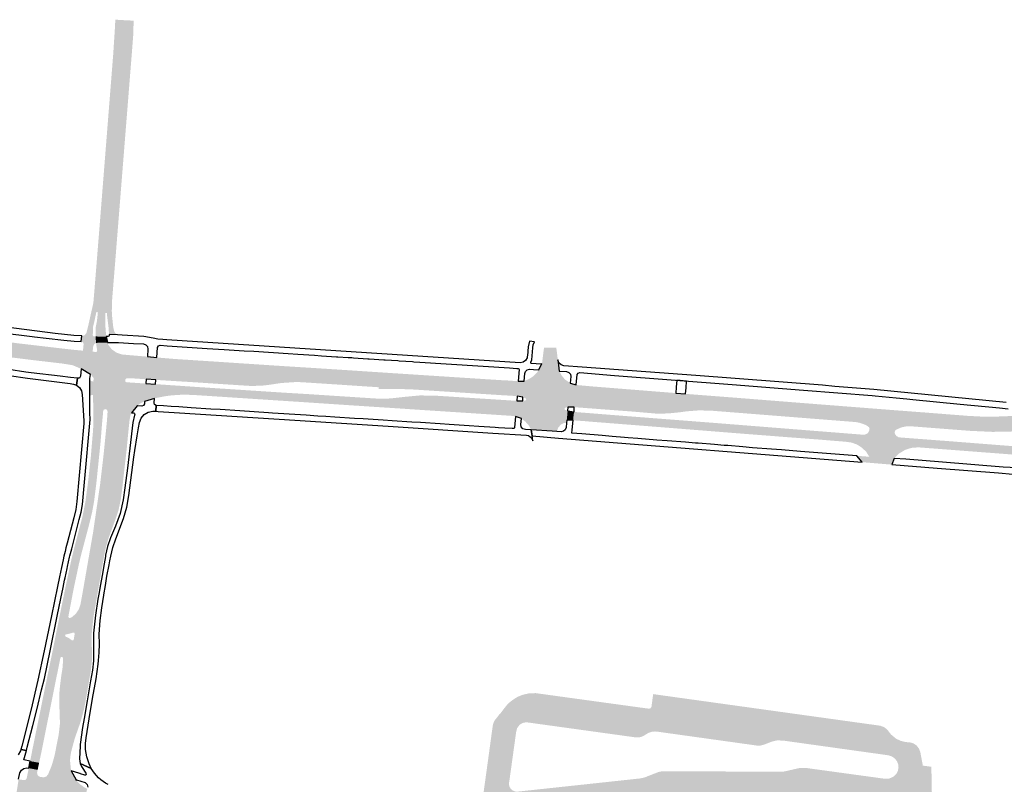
# Model space of a CAD drawing. Header units: metres. Extents: x 124582 to 143330, y 393481 to 406815.
# Tile 58 of 134: x 133487 to 133899, y 396876 to 397196. Entities that reach past the tile are written whole.
import ezdxf

# ---------------------------------------------------------------- set-up
doc = ezdxf.new("R2010")
doc.units = ezdxf.units.M
doc.header["$MEASUREMENT"] = 0
for name, color, linetype, lineweight in [('ir-ARC-asfalt-bestaande fietspaden-niet te inspecteren', 21, 'Continuous', 0), ('ir-ARC-asfalt-hoofdwegen-te inspecteren', 5, 'Continuous', 0), ('ir-ARC-beton-hoofdwegen-te inspecteren', 253, 'Continuous', 0), ('ir-ARC-fietspaden naastliggend- te inspecteren', 1, 'Continuous', 0)]:
    doc.layers.add(name, color=color, linetype=linetype, lineweight=lineweight)

msp = doc.modelspace()

# ---------------------------------------------------------------- hatches: boundary and pattern name
at = {"layer": 'ir-ARC-asfalt-hoofdwegen-te inspecteren', "linetype": 'Continuous', "lineweight": 13}
for points in [[(133523.361, 397063.328), (133518.923, 397063.382), (133518.927, 397064.361), (133519.036, 397067.405), (133519.457, 397069.465), (133519.921, 397073.457), (133521.766, 397096.411), (133523.255, 397114.458), (133524.066, 397124.924), (133524.775, 397134.348), (133525.698, 397145.822), (133526.423, 397155.274), (133527.415, 397167.725), (133528.561, 397181.776), (133529.369, 397195.773), (133532.697, 397195.579), (133532.141, 397185.434), (133530.745, 397167.523), (133529.74, 397155.031), (133529.005, 397145.564), (133528.063, 397134.131), (133527.34, 397124.668), (133525.839, 397106.053), (133525.087, 397096.334), (133523.667, 397078.648), (133523.075, 397073.207), (133523.013, 397068.238), (133523.069, 397067.324), (133523.307, 397064.279)], [(133512.903, 397049.844), (133511.808, 397050.301), (133509.768, 397051.198), (133509.006, 397051.427), (133505.127, 397052.046), (133491.181, 397053.684), (133483.198, 397054.682), (133470.339, 397056.374), (133463.177, 397057.413), (133460.759, 397057.745), (133460.369, 397057.799), (133451.095, 397059.335), (133438.298, 397061.368), (133424.446, 397063.09), (133416.218, 397064.134), (133409.228, 397065.021), (133378.668, 397068.875), (133358.687, 397071.424), (133350.836, 397072.261), (133347.364, 397072.325), (133345.952, 397072.208), (133343.906, 397071.877), (133341.634, 397071.284), (133341.543, 397071.269), (133341.457, 397071.238), (133341.419, 397071.454), (133338.028, 397078.882), (133337.952, 397079.169), (133342.893, 397079.386), (133344.787, 397079.292), (133346.673, 397079.131), (133351.026, 397078.616), (133362.847, 397077.145), (133367.248, 397076.549), (133375.274, 397075.585), (133378.645, 397075.164), (133395.641, 397073.021), (133406.54, 397071.619), (133413.302, 397070.777), (133416.991, 397070.318), (133418.481, 397070.143), (133424.687, 397069.356), (133433.049, 397068.321), (133441.381, 397067.066), (133446.685, 397066.24), (133453.653, 397065.155), (133454.009, 397065.128), (133467.759, 397063.096), (133477.855, 397061.659), (133486.529, 397060.514), (133495.962, 397059.413), (133505.453, 397058.293), (133509.631, 397057.827), (133512.509, 397057.562), (133513.654, 397057.442)], [(133536.501, 397034.509), (133517.991, 397044.538), (133518.112, 397045.525), (133518.097, 397045.921), (133517.907, 397046.297), (133516.915, 397047.466), (133516.748, 397047.427), (133517.707, 397057.023), (133519.11, 397056.901), (133519.47, 397057.014), (133519.629, 397057.356), (133519.327, 397059.22), (133519.141, 397060.708), (133523.921, 397060.869), (133524.215, 397059.926), (133525.729, 397057.988), (133527.748, 397056.584), (133530.091, 397055.838), (133534.26, 397055.477), (133540.631, 397054.95), (133540.054, 397045.487), (133533.759, 397045.913), (133531.83, 397045.857), (133531.386, 397045.375), (133531.38, 397044.732), (133531.48, 397044.364), (133531.84, 397044.235), (133539.955, 397043.685), (133539.451, 397036.133), (133539.293, 397036.122), (133538.255, 397035.711), (133537.888, 397035.551)], [(133712.534, 397051.368), (133705.475, 397051.759), (133705.562, 397051.942), (133705.644, 397052.07), (133705.684, 397052.219), (133705.818, 397053.235), (133706.387, 397057.765), (133706.594, 397058.767), (133711.626, 397058.68), (133711.847, 397057.24), (133712.264, 397053.557)], [(133695.234, 397038.383), (133694.227, 397038.501), (133691.228, 397038.689), (133690.517, 397038.718), (133651.75, 397041.211), (133644.58, 397041.48), (133637.404, 397041.464), (133637.418, 397042.136), (133613.754, 397043.698), (133605.644, 397044.217), (133604.086, 397044.292), (133602.523, 397044.314), (133596.564, 397043.91), (133591.647, 397043.17), (133588.535, 397042.811), (133585.403, 397042.721), (133584.427, 397042.71), (133583.217, 397042.729), (133572.957, 397043.384), (133560.519, 397044.212), (133548.054, 397044.978), (133545.047, 397045.175), (133544.112, 397045.236), (133544.616, 397054.578), (133545.615, 397054.514), (133548.659, 397054.253), (133552.119, 397053.962), (133552.266, 397053.953), (133565.429, 397053.103), (133596.255, 397051.07), (133608.695, 397050.289), (133624.11, 397049.297), (133639.526, 397048.278), (133658.149, 397047.07), (133678.333, 397045.76), (133688.585, 397045.111), (133691.697, 397044.954), (133694.726, 397044.722), (133695.733, 397044.71)], [(133711.9, 397023.668), (133709.981, 397023.791), (133701.191, 397024.315), (133700.134, 397026.156), (133698.727, 397027.746), (133697.029, 397029.02), (133697.61, 397036.442), (133698.725, 397036.597), (133699.055, 397037.041), (133698.794, 397037.528), (133697.699, 397037.929), (133698.202, 397044.747), (133700.152, 397045.541), (133701.922, 397046.681), (133703.451, 397048.127), (133704.354, 397049.414), (133712.872, 397048.863), (133713.914, 397047.018), (133715.272, 397045.391), (133717.487, 397043.913), (133716.495, 397033.795), (133715.419, 397033.633), (133715.034, 397033.207), (133715.277, 397032.686), (133716.386, 397032.332), (133716.018, 397028.358), (133715.934, 397027.323), (133714.708, 397027.11), (133713.6, 397026.543), (133712.449, 397025.284)], [(133533.947, 397031.462), (133517.85, 397038.972), (133517.367, 397038.964), (133516.823, 397038.618), (133516.542, 397037.983), (133516.546, 397045.592), (133516.716, 397045.053), (133517.326, 397044.636), (133517.991, 397044.538), (133536.501, 397034.509), (133536.377, 397034.361)], [(133694.597, 397029.912), (133693.615, 397030.14), (133690.592, 397030.34), (133685.708, 397030.665), (133655.951, 397032.605), (133644.538, 397033.368), (133633.123, 397034.102), (133604.999, 397035.968), (133593.192, 397036.741), (133559.543, 397038.945), (133555.197, 397039.034), (133550.858, 397038.757), (133549.235, 397038.558), (133547.616, 397038.307), (133546.054, 397038.015), (133544.502, 397037.675), (133543.545, 397037.507), (133543.996, 397043.448), (133544.924, 397043.384), (133547.939, 397043.177), (133561.125, 397042.271), (133597.067, 397039.921), (133607.838, 397039.272), (133618.378, 397038.586), (133635.957, 397037.443), (133639.078, 397037.334), (133642.198, 397037.459), (133648.126, 397038.115), (133654.554, 397038.715), (133661.01, 397038.628), (133690.666, 397036.746), (133691.076, 397036.71), (133694.111, 397036.51), (133695.096, 397036.465)], [(133852.934, 397012.351), (133842.593, 397013.069), (133841.262, 397015.122), (133839.524, 397016.846), (133837.459, 397018.16), (133835.163, 397019.005), (133832.739, 397019.343), (133821.24, 397020.285), (133807.07, 397021.36), (133792.441, 397022.498), (133788.642, 397022.793), (133755.761, 397025.409), (133725.323, 397027.805), (133723.067, 397028.006), (133718.652, 397028.31), (133719.053, 397031.821), (133740.773, 397030.093), (133776.347, 397027.338), (133839.784, 397022.305), (133839.945, 397022.292), (133841.028, 397022.418), (133841.965, 397022.976), (133842.461, 397023.807), (133842.667, 397024.752), (133842.416, 397025.4), (133841.903, 397025.869), (133841.035, 397026.343), (133840.138, 397026.746), (133838.55, 397027.269), (133836.907, 397027.58), (133776.108, 397032.373), (133771.11, 397032.457), (133766.126, 397032.076), (133763.13, 397031.65), (133758.478, 397031.193), (133753.804, 397031.092), (133743.891, 397031.945), (133725.556, 397033.33), (133719.168, 397033.797), (133719.976, 397043.102), (133726.345, 397042.51), (133761.638, 397039.701), (133765.742, 397039.374), (133765.909, 397039.361), (133789.652, 397037.525), (133816.315, 397035.414), (133844.234, 397033.239), (133850.542, 397032.752), (133850.939, 397032.709), (133865.383, 397031.615), (133883.815, 397030.174), (133889.654, 397029.866), (133895.501, 397029.863), (133902.375, 397030.12), (133909.234, 397030.635), (133913.383, 397031.137), (133915.85, 397031.462), (133918.19, 397031.822), (133928.094, 397033.678), (133929.604, 397027.201), (133924.047, 397026.021), (133918.449, 397025.059), (133910.963, 397024.119), (133903.431, 397023.666), (133894.179, 397023.479), (133884.934, 397023.893), (133859.676, 397025.833), (133857.842, 397025.755), (133856.047, 397025.369), (133853.889, 397024.446), (133853.339, 397023.96), (133853.14, 397023.254), (133853.207, 397022.899), (133853.328, 397022.555), (133853.897, 397021.769), (133854.726, 397021.266), (133855.685, 397021.123), (133876.922, 397019.511), (133903.65, 397017.416), (133911.238, 397017.203), (133918.824, 397017.467), (133931.66, 397018.551), (133931.541, 397014.818), (133926.769, 397014.399), (133921.99, 397014.018), (133918.879, 397013.818), (133914.068, 397013.594), (133909.332, 397013.591), (133904.602, 397013.81), (133900.621, 397014.138), (133863.064, 397017.011), (133860.185, 397016.79), (133857.438, 397015.9), (133854.975, 397014.393)], [(133533.061, 397027.532), (133523.692, 397028.138), (133523.905, 397031.106), (133523.97, 397032.009), (133523.754, 397032.661), (133523.101, 397033.008), (133522.397, 397032.733), (133522.109, 397032.114), (133522.055, 397031.25), (133521.759, 397028.266), (133518.062, 397028.505), (133518.04, 397031.489), (133517.85, 397038.972), (133533.947, 397031.462), (133533.577, 397030.535), (133533.419, 397029.839), (133533.155, 397028.342)], [(133492.684, 396890.09), (133492.429, 396890.142), (133497.557, 396915.286), (133500.923, 396931.659), (133503.858, 396946.259), (133506.285, 396958.229), (133506.408, 396958.837), (133507.144, 396962.269), (133507.97, 396966.114), (133508.841, 396970.175), (133509.018, 396970.9), (133509.879, 396974.372), (133513.411, 396987.894), (133514.678, 396994.211), (133515.76, 397002.197), (133516.97, 397013.263), (133517.901, 397024.355), (133518.011, 397027.203), (133518.213, 397027.194), (133518.085, 397024.396), (133517.151, 397013.31), (133515.935, 397002.251), (133514.863, 396994.239), (133513.611, 396987.855), (133510.053, 396974.339), (133509.184, 396970.868), (133509.006, 396970.148), (133508.14, 396966.082), (133507.32, 396962.237), (133506.593, 396958.823), (133506.469, 396958.194), (133504.09, 396946.182), (133494.835, 396900.723), (133493.197, 396892.68)], [(133508.386, 396887.625), (133508.13, 396887.65), (133508.476, 396889.599), (133509.364, 396893.076), (133510.561, 396897), (133511.949, 396900.86), (133513.501, 396905.903), (133514.568, 396911.07), (133516.785, 396923.97), (133517.183, 396927.753), (133517.233, 396931.557), (133517.105, 396938.557), (133517.746, 396945.528), (133519.315, 396954.744), (133519.341, 396954.745), (133519.513, 396955.704), (133520.245, 396959.785), (133520.929, 396963.604), (133521.799, 396968.457), (133522.333, 396971.433), (133522.428, 396971.985), (133523.205, 396975.625), (133524.232, 396979.203), (133526.9, 396986.374), (133528.399, 396990.831), (133529.348, 396995.437), (133529.91, 396999.973), (133530.934, 397008.776), (133531.799, 397016.71), (133532.424, 397022.88), (133532.834, 397027.27), (133533.032, 397027.251), (133532.589, 397022.922), (133531.995, 397016.719), (133530.136, 397000.174), (133529.519, 396995.398), (133528.552, 396990.772), (133527.05, 396986.292), (133524.382, 396979.091), (133523.351, 396975.556), (133522.571, 396971.958), (133522.499, 396971.396), (133521.974, 396968.423), (133521.117, 396963.568), (133520.443, 396959.747), (133519.723, 396955.664), (133519.56, 396954.743), (133518.258, 396947.203), (133518.212, 396946.917), (133517.982, 396945.477), (133517.356, 396939.241), (133517.289, 396935.424), (133517.462, 396931.611), (133517.428, 396927.78), (133517.011, 396923.971), (133516.239, 396919.419), (133514.801, 396911.058), (133514.069, 396907.359), (133513.114, 396903.712), (133512.656, 396902.224), (133512.161, 396900.748), (133510.225, 396895.223), (133508.702, 396889.571)], [(133514.074, 396958.31), (133513.888, 396958.342), (133514.338, 396960.935), (133515.001, 396964.755), (133515.842, 396969.595), (133516.454, 396973.121), (133517.922, 396981.572), (133520.861, 397001.697), (133522.322, 397014.177), (133523.562, 397026.68), (133523.782, 397026.66), (133522.53, 397014.168), (133521.055, 397001.7), (133518.111, 396981.55), (133516.641, 396973.086), (133516.028, 396969.56), (133515.187, 396964.719), (133514.524, 396960.901)], [(133851.922, 397009.777), (133839.613, 397010.796), (133837.316, 397013.482), (133842.593, 397013.069), (133852.934, 397012.351)], [(133495.344, 396885.057), (133491.569, 396885.755), (133491.767, 396886.744), (133492.352, 396889.675), (133492.403, 396890.013), (133492.429, 396890.142), (133492.684, 396890.09), (133493.197, 396892.68), (133494.835, 396900.723), (133498.386, 396899.991), (133496.168, 396888.982), (133495.527, 396886.023)], [(133508.688, 396881.76), (133500.587, 396883.912), (133500.87, 396884.856), (133501.707, 396887.756), (133501.864, 396888.444), (133503.007, 396894.254), (133509.364, 396893.076), (133508.476, 396889.599), (133508.13, 396887.65), (133508.386, 396887.625), (133508.249, 396886.129), (133508.56, 396882.798)], [(133509.229, 396851.607), (133506.935, 396852.26), (133503.852, 396853.066), (133496.323, 396854.808), (133488.74, 396856.301), (133483.425, 396857.192), (133485.519, 396870.294), (133486.37, 396870.301), (133487.525, 396870.477), (133487.832, 396870.792), (133487.8, 396871.231), (133487.451, 396871.499), (133485.758, 396871.755), (133486.756, 396878.169), (133489.015, 396877.802), (133489.744, 396877.976), (133490.147, 396878.608), (133490.771, 396881.669), (133490.988, 396882.81), (133494.696, 396882.094), (133494.481, 396880.954), (133494.573, 396880.187), (133495.008, 396879.55), (133495.688, 396879.185), (133497.283, 396878.953), (133498.368, 396879.358), (133499.108, 396880.25), (133499.441, 396881.07), (133510.753, 396877.922), (133510.868, 396877.709), (133512.407, 396876.088), (133514.222, 396874.784), (133515.476, 396874.197), (133512.844, 396864.677), (133504.389, 396867.441), (133503.076, 396867.483), (133501.872, 396866.955), (133501.013, 396865.961), (133500.788, 396864.395), (133501.07, 396862.993), (133501.669, 396861.83), (133502.587, 396860.899), (133503.741, 396860.284), (133507.711, 396858.778), (133509.603, 396858.172), (133510.956, 396857.808)]]:
    msp.add_hatch(color=5, dxfattribs=at).paths.add_polyline_path(points)
h = msp.add_hatch(color=5, dxfattribs=at)
h.paths.add_polyline_path([(133509.364, 396893.076), (133503.007, 396894.254), (133503.523, 396896.878), (133504.018, 396901.286), (133503.95, 396905.722), (133503.736, 396909.413), (133503.771, 396913.898), (133504.024, 396916.934), (133504.638, 396921.734), (133505.068, 396924.289), (133505.273, 396926.872), (133505.267, 396928.934), (133505.01, 396929.345), (133504.526, 396929.37), (133504.229, 396928.987), (133498.386, 396899.991), (133494.835, 396900.723), (133504.09, 396946.182), (133506.469, 396958.194), (133506.593, 396958.823), (133507.32, 396962.237), (133508.14, 396966.082), (133509.006, 396970.148), (133509.184, 396970.868), (133510.053, 396974.339), (133513.611, 396987.855), (133514.863, 396994.239), (133515.935, 397002.251), (133517.151, 397013.31), (133518.085, 397024.396), (133518.213, 397027.194), (133518.011, 397027.203), (133518.062, 397028.505), (133521.759, 397028.266), (133520.989, 397018.822), (133519.258, 397001.934), (133518.314, 396994.436), (133517.507, 396989.957), (133516.458, 396985.528), (133513.328, 396973.716), (133512.8, 396971.721), (133512.456, 396970.242), (133511.903, 396967.863), (133511.391, 396965.456), (133510.578, 396961.632), (133509.716, 396957.574), (133507.547, 396946.151), (133507.723, 396945.716), (133508.184, 396945.63), (133508.888, 396945.872), (133510.628, 396947.341), (133511.91, 396949.223), (133512.641, 396951.379), (133513.625, 396956.828), (133513.888, 396958.342), (133514.074, 396958.31), (133514.524, 396960.901), (133515.187, 396964.719), (133516.028, 396969.56), (133516.641, 396973.086), (133518.111, 396981.55), (133521.055, 397001.7), (133522.53, 397014.168), (133523.782, 397026.66), (133523.562, 397026.68), (133523.692, 397028.138), (133533.061, 397027.532), (133533.032, 397027.251), (133532.834, 397027.27), (133532.424, 397022.88), (133531.799, 397016.71), (133530.934, 397008.776), (133529.91, 396999.973), (133529.348, 396995.437), (133528.399, 396990.831), (133526.9, 396986.374), (133524.232, 396979.203), (133523.205, 396975.625), (133522.428, 396971.985), (133522.333, 396971.433), (133521.799, 396968.457), (133520.929, 396963.604), (133520.245, 396959.785), (133519.513, 396955.704), (133519.341, 396954.745), (133519.315, 396954.744), (133517.746, 396945.528), (133517.105, 396938.557), (133517.233, 396931.557), (133517.183, 396927.753), (133516.785, 396923.97), (133514.568, 396911.07), (133513.501, 396905.903), (133511.949, 396900.86), (133510.561, 396897)])
h.paths.add_polyline_path([(133509.439, 396936.215), (133509.01, 396936.301), (133507.815, 396937.217), (133506.435, 396937.82), (133506.164, 396938.268), (133506.43, 396938.719), (133507.434, 396938.923), (133509.569, 396939.506), (133510.033, 396939.434), (133510.22, 396939.003), (133509.773, 396936.497)], flags=16)
at = {"layer": 'ir-ARC-beton-hoofdwegen-te inspecteren', "linetype": 'Continuous', "lineweight": 13}
h = msp.add_hatch(color=252, dxfattribs=at)
h.paths.add_polyline_path([(133689.092, 396849.169), (133682.59, 396850.06), (133683.308, 396851.709), (133683.769, 396852.957), (133683.819, 396853.139), (133683.972, 396853.631), (133684.195, 396854.518), (133684.388, 396855.411), (133684.622, 396856.771), (133684.532, 396857.349), (133684.065, 396857.702), (133683.576, 396857.674), (133683.2, 396857.359), (133682.83, 396856.459), (133682.477, 396855.659), (133682.094, 396854.865), (133681.684, 396854.084), (133681.568, 396853.841), (133681.02, 396852.893), (133680.447, 396851.959), (133679.473, 396850.483), (133671.68, 396851.566), (133673.493, 396853.037), (133675.11, 396854.72), (133677.057, 396857.373), (133678.609, 396860.275), (133679.137, 396861.559), (133680.018, 396864.463), (133680.512, 396867.458), (133680.523, 396867.576), (133683.438, 396888.682), (133684.535, 396896.73), (133685.102, 396900.758), (133685.24, 396901.368), (133685.445, 396901.959), (133685.965, 396902.935), (133686.667, 396903.79), (133687.291, 396904.576), (133687.623, 396905.03), (133687.907, 396905.515), (133688.028, 396905.411), (133690.301, 396908.384), (133691.366, 396909.705), (133692.507, 396910.661), (133693.695, 396911.558), (133695.537, 396912.676), (133697.531, 396913.494), (133700.011, 396914.049), (133702.551, 396914.143), (133702.573, 396914.253), (133705.832, 396913.81), (133736.159, 396909.636), (133745.948, 396908.289), (133750.373, 396907.692), (133751.105, 396907.911), (133751.466, 396908.591), (133751.777, 396910.928), (133752.157, 396913.783), (133846.993, 396900.588), (133847.161, 396900.552), (133848.932, 396899.897), (133850.294, 396898.683), (133851.285, 396897.337), (133851.687, 396896.869), (133853.753, 396895.154), (133855.698, 396894.219), (133857.799, 396893.729), (133859.093, 396893.632), (133859.713, 396893.569), (133861.159, 396893.103), (133862.404, 396892.231), (133863.38, 396890.953), (133863.908, 396889.435), (133864.957, 396883.87), (133868.521, 396883.398), (133868.736, 396871.739), (133862.71, 396871.87), (133862.325, 396872.482), (133861.63, 396872.685), (133860.976, 396872.377), (133860.747, 396872.141), (133858.096, 396869.984), (133855.029, 396868.475), (133851.703, 396867.692), (133848.285, 396867.675), (133840.105, 396868.668), (133825.512, 396869.747), (133810.887, 396870.234), (133798.632, 396870.029), (133786.394, 396869.356), (133770.227, 396867.928), (133757.889, 396866.793), (133741.844, 396865.293), (133740.483, 396865.194), (133698.569, 396861.231), (133696.935, 396861.064), (133694.939, 396860.63), (133693.122, 396859.695), (133691.607, 396858.324), (133690.419, 396856.436), (133689.811, 396854.289), (133689.508, 396852.19)])
h.paths.add_polyline_path([(133695.619, 396873.015), (133694.526, 396873.044), (133693.502, 396873.424), (133692.654, 396874.114), (133692.041, 396875.119), (133691.815, 396876.273), (133692.003, 396877.435), (133694.86, 396897.988), (133695.285, 396899.599), (133696.29, 396900.928), (133697.518, 396901.695), (133698.931, 396902.012), (133700.369, 396901.842), (133744.587, 396895.718), (133745.691, 396895.649), (133746.789, 396895.79), (133748.097, 396896.256), (133749.257, 396897.019), (133750.374, 396897.639), (133751.591, 396898.027), (133752.937, 396898.169), (133754.283, 396898.028), (133795.884, 396892.218), (133796.219, 396892.207), (133796.554, 396892.218), (133797.02, 396892.271), (133797.478, 396892.368), (133798.569, 396892.663), (133801.931, 396893.965), (133803.88, 396894.414), (133806.433, 396894.363), (133846.639, 396888.739), (133850.555, 396888.176), (133852.052, 396887.698), (133853.326, 396886.777), (133854.165, 396885.663), (133854.663, 396884.36), (133854.78, 396882.97), (133854.476, 396881.535), (133853.755, 396880.258), (133852.683, 396879.256), (133850.972, 396878.49), (133849.102, 396878.373), (133815.724, 396882.948), (133813.835, 396882.919), (133812.96, 396882.792), (133807.441, 396881.519), (133806.821, 396881.41), (133804.892, 396881.305), (133756.944, 396881.546), (133756.346, 396881.52), (133755.751, 396881.463), (133755.105, 396881.365), (133754.465, 396881.231), (133749.874, 396879.45), (133749.103, 396879.117), (133748.307, 396878.849), (133746.468, 396878.488)], flags=16)
at = {"layer": 'ir-ARC-fietspaden naastliggend- te inspecteren', "linetype": 'Continuous', "lineweight": 30}
for points in [[(133517.707, 397057.023), (133513.654, 397057.442), (133513.942, 397060.135), (133513.697, 397060.938), (133512.924, 397061.266), (133513.165, 397063.626), (133514.317, 397063.885), (133515.079, 397064.787), (133515.835, 397067.708), (133517.794, 397076.474), (133517.957, 397077.273), (133518.076, 397078.079), (133518.883, 397087.963), (133520.704, 397110.614), (133521.355, 397118.794), (133526.301, 397181.184), (133527.087, 397193.217), (133527.184, 397195.891), (133529.369, 397195.773), (133528.561, 397181.776), (133527.415, 397167.725), (133526.423, 397155.274), (133525.698, 397145.822), (133524.775, 397134.348), (133524.066, 397124.924), (133523.255, 397114.458), (133521.766, 397096.411), (133519.921, 397073.457), (133519.169, 397073.492), (133519.119, 397072.903), (133518.347, 397069.289), (133517.876, 397067.449), (133517.788, 397064.407), (133517.763, 397063.906), (133517.904, 397063.549), (133518.244, 397063.372), (133518.923, 397063.382), (133519.141, 397060.708), (133518.309, 397060.079), (133517.921, 397059.112)], [(133528.134, 397064.02), (133524.575, 397064.268), (133524.347, 397067.328), (133523.729, 397072.334), (133523.706, 397073.187), (133523.075, 397073.207), (133523.667, 397078.648), (133525.087, 397096.334), (133525.839, 397106.053), (133527.34, 397124.668), (133528.063, 397134.131), (133529.005, 397145.564), (133529.74, 397155.031), (133530.745, 397167.523), (133532.141, 397185.434), (133532.697, 397195.579), (133534.854, 397195.501), (133534.725, 397189.949), (133534.276, 397184.023), (133527.13, 397094.392), (133525.818, 397078.192), (133525.731, 397074.26), (133525.75, 397073.23), (133525.813, 397072.198), (133526.333, 397067.218), (133526.827, 397065.263), (133527.387, 397064.543)]]:
    msp.add_hatch(color=1, dxfattribs=at).paths.add_polyline_path(points)

# ---------------------------------------------------------------- linework, layer by layer
at = {"layer": 'ir-ARC-asfalt-bestaande fietspaden-niet te inspecteren', "color": 11, "linetype": 'Continuous', "lineweight": 30, "flags": 128}
for points in [[(133480.002, 397064.962), (133492.366, 397063.345), (133493.462, 397063.224), (133498.23, 397062.688), (133498.23, 397062.688), (133505.657, 397061.885), (133510.021, 397061.386), (133512.924, 397061.266), (133513.165, 397063.626), (133509.842, 397063.847), (133502.036, 397064.662), (133464.11, 397069.472)], [(133899.842, 397035.811), (133844.47, 397041.204), (133828.152, 397042.475), (133822.965, 397042.953), (133770.045, 397047.001), (133722.398, 397050.566), (133714.83, 397051.116), (133713.63, 397051.507), (133712.715, 397052.378), (133712.264, 397053.557), (133712.534, 397051.368), (133712.872, 397048.863), (133715.91, 397048.688), (133716.879, 397048.351), (133717.56, 397047.582), (133717.777, 397046.579), (133717.487, 397043.913), (133719.976, 397043.102), (133720.354, 397047.411), (133720.736, 397048.063), (133721.459, 397048.283), (133735.992, 397047.124), (133735.992, 397047.124), (133785.136, 397043.239), (133814.973, 397040.918), (133843.789, 397038.656), (133845.034, 397038.575), (133853.786, 397037.661), (133858.214, 397037.244), (133860.726, 397037.007), (133880.566, 397035.059), (133896.965, 397033.469), (133900.614, 397033.15)], [(133482.77, 397047.059), (133490.436, 397045.922), (133508.322, 397043.73), (133509.689, 397043.469), (133511.001, 397043.004), (133511.324, 397045.875), (133508.461, 397046.193), (133504.094, 397046.742), (133491.976, 397048.183), (133489.76, 397048.503), (133482.604, 397049.609)], [(133486.756, 396878.169), (133487.303, 396880.792), (133487.911, 396881.922), (133488.948, 396882.678), (133490.21, 396882.913), (133490.988, 396882.81), (133491.569, 396885.755), (133488.901, 396886.278), (133489.158, 396887.227), (133490.031, 396890.133), (133487.646, 396890.683), (133487.473, 396890.101), (133487.473, 396890.101), (133486.588, 396888.336)]]:
    msp.add_lwpolyline(points, dxfattribs=at)
for points in [[(133548.813, 397061.914), (133547.004, 397062.079), (133545.019, 397062.317), (133543.048, 397062.621), (133539.078, 397063.305), (133530.103, 397063.898), (133528.134, 397064.02), (133524.575, 397064.268), (133524.603, 397063.801), (133524.445, 397063.463), (133524.101, 397063.318), (133523.361, 397063.328), (133523.921, 397060.869), (133528.525, 397060.852), (133534.746, 397060.475), (133538.946, 397060.242), (133539.937, 397059.908), (133540.627, 397059.123), (133540.831, 397058.098), (133540.631, 397054.95), (133544.616, 397054.578), (133544.868, 397058.791), (133545.205, 397059.478), (133545.929, 397059.728), (133548.912, 397059.507), (133565.643, 397058.412), (133572.758, 397057.974), (133576.859, 397057.708), (133581.108, 397057.414), (133585.165, 397057.177), (133599.538, 397056.243), (133603.571, 397055.973), (133610.44, 397055.515), (133613.447, 397055.339), (133619.66, 397054.927), (133620.291, 397054.881), (133624.653, 397054.599), (133626.126, 397054.522), (133626.798, 397054.475), (133632.758, 397054.079), (133633.42, 397054.035), (133639.437, 397053.645), (133640.042, 397053.604), (133645.321, 397053.268), (133645.912, 397053.235), (133651.521, 397052.874), (133652.12, 397052.825), (133654.568, 397052.647), (133692.116, 397050.216), (133695.117, 397050.02), (133695.699, 397049.982), (133695.973, 397049.813), (133696.091, 397049.513), (133695.733, 397044.71), (133698.202, 397044.747), (133698.437, 397047.845), (133698.782, 397048.777), (133699.514, 397049.448), (133700.472, 397049.712), (133702.075, 397049.601), (133704.354, 397049.414), (133705.475, 397051.759), (133705.562, 397051.942), (133705.162, 397051.776), (133701.273, 397052.027), (133701.03, 397052.273), (133700.992, 397052.617), (133701.351, 397053.55), (133701.799, 397058.657), (133702.029, 397059.949), (133702.524, 397061.164), (133700.387, 397061.444), (133699.938, 397059.064), (133699.562, 397055.346), (133699.509, 397055.063), (133699.406, 397054.512), (133698.773, 397053.382), (133697.733, 397052.611), (133696.467, 397052.336), (133548.813, 397061.914)], [(133516.637, 397028.618), (133516.552, 397031.501), (133516.542, 397037.983), (133516.546, 397045.592), (133516.557, 397045.757), (133516.748, 397047.427), (133512.903, 397049.844), (133512.58, 397046.723), (133512.155, 397045.999), (133511.324, 397045.875), (133511.001, 397043.004), (133512.198, 397041.986), (133513.008, 397040.639), (133513.344, 397039.104), (133514.057, 397028.148), (133514.067, 397026.926), (133511.136, 396994.425), (133510.647, 396990.953), (133509.862, 396987.535), (133507.038, 396976.905), (133506.567, 396975.002), (133506.176, 396973.419), (133505.723, 396971.529), (133505.34, 396969.929), (133504.672, 396966.734), (133503.864, 396962.877), (133503.022, 396958.852), (133500.453, 396946.574), (133497.447, 396931.837), (133494.852, 396919.614), (133491.954, 396907.459), (133488.028, 396891.965), (133487.646, 396890.683), (133490.031, 396890.133), (133490.054, 396890.216), (133490.373, 396891.543), (133492.737, 396900.708), (133494.498, 396907.768), (133496.389, 396915.538), (133497.585, 396920.36), (133499.956, 396931.915), (133502.899, 396946.455), (133504.39, 396953.739), (133505.353, 396958.407), (133505.992, 396961.507), (133506.192, 396962.446), (133507.014, 396966.294), (133507.191, 396967.124), (133508.073, 396971.08), (133508.194, 396971.623), (133508.943, 396974.55), (133510.359, 396980.079), (133512.114, 396986.828), (133512.906, 396989.904), (133513.425, 396993.038), (133514.269, 397002.413), (133516.637, 397028.618)], [(133540.054, 397045.487), (133539.955, 397043.685), (133543.996, 397043.448), (133544.112, 397045.236), (133540.054, 397045.487)], [(133765.94, 397041.902), (133766.162, 397044.739), (133762.081, 397045.062), (133761.847, 397042.231), (133761.638, 397039.701), (133765.742, 397039.374), (133765.94, 397041.902)], [(133525.26, 396971.422), (133526.1, 396975.132), (133527.373, 396978.716), (133530.678, 396987.183), (133532.009, 396991.991), (133532.832, 396996.911), (133534.892, 397012.88), (133535.316, 397015.718), (133536.346, 397021.777), (133536.847, 397025.141), (133537.251, 397027.435), (133537.995, 397029.248), (133539.287, 397030.723), (133540.986, 397031.699), (133542.91, 397032.073), (133544.083, 397032.121), (133544.177, 397032.115), (133544.319, 397034.54), (133543.627, 397034.867), (133543.411, 397035.602), (133543.545, 397037.507), (133539.451, 397036.133), (133539.409, 397035.164), (133539.042, 397034.468), (133538.299, 397034.21), (133536.515, 397034.352), (133536.501, 397034.509), (133536.377, 397034.361), (133533.947, 397031.462), (133534.904, 397031.416), (133535.228, 397031.231), (133535.375, 397030.888), (133535.28, 397030.448), (133534.483, 397027.458), (133532.267, 397008.331), (133531.151, 397000.049), (133530.435, 396995.012), (133529.183, 396989.402), (133527.248, 396983.989), (133525.129, 396979.094), (133523.949, 396975.523), (133523.149, 396971.848), (133523.061, 396971.28), (133522.536, 396968.316), (133521.677, 396963.459), (133521.001, 396959.638), (133520.279, 396955.557), (133519.856, 396953.467), (133518.933, 396946.823), (133518.125, 396939.229), (133518.077, 396931.655), (133518.045, 396927.751), (133517.637, 396923.869), (133516.848, 396919.309), (133515.427, 396910.958), (133514.164, 396903.545), (133513.538, 396899.875), (133512.536, 396892.665), (133512.46, 396891.949), (133512.277, 396886.718), (133512.496, 396884.735), (133517.144, 396882.714), (133516.217, 396884.605), (133515.267, 396887.531), (133514.741, 396890.562), (133514.778, 396893.072), (133515.058, 396895.567), (133515.07, 396895.56), (133516.295, 396903.491), (133517.691, 396911.985), (133519.161, 396920.242), (133520.019, 396926.376), (133520.21, 396927.859), (133520.482, 396931.239), (133520.53, 396934.629), (133520.51, 396938.894), (133520.896, 396944.555), (133521.491, 396949.877), (133522.325, 396955.167), (133522.355, 396955.33), (133523.04, 396959.239), (133523.71, 396963.064), (133524.562, 396967.929), (133524.838, 396969.505), (133525.26, 396971.422)], [(133697.61, 397036.442), (133697.699, 397037.929), (133695.234, 397038.383), (133695.096, 397036.465), (133697.61, 397036.442)], [(133554.05, 397031.491), (133602.322, 397028.358), (133641.289, 397025.853), (133685.156, 397022.969), (133699.181, 397022.069), (133699.959, 397021.903), (133700.655, 397021.465), (133701.45, 397020.747), (133701.877, 397019.764), (133701.575, 397021.763), (133701.191, 397024.315), (133698.695, 397024.479), (133697.699, 397024.795), (133697.015, 397025.584), (133696.844, 397026.615), (133697.029, 397029.02), (133694.597, 397029.912), (133694.217, 397025.296), (133694.069, 397024.956), (133693.722, 397024.828), (133693.246, 397024.853), (133690.185, 397024.999), (133687.451, 397025.211), (133686.142, 397025.286), (133679.205, 397025.751), (133675.212, 397026.019), (133666.867, 397026.571), (133663.116, 397026.818), (133654.855, 397027.352), (133651.193, 397027.588), (133642.938, 397028.12), (133639.188, 397028.361), (133630.925, 397028.898), (133627.234, 397029.139), (133618.972, 397029.663), (133615.286, 397029.893), (133611.843, 397030.108), (133607.037, 397030.447), (133604.642, 397030.616), (133592.903, 397031.371), (133591.233, 397031.481), (133579.335, 397032.263), (133571.06, 397032.794), (133567.176, 397033.043), (133558.926, 397033.577), (133553.771, 397033.912), (133550.571, 397034.125), (133547.366, 397034.338), (133544.319, 397034.54), (133544.177, 397032.115), (133545.069, 397032.059), (133554.05, 397031.491)], [(133716.495, 397033.795), (133716.386, 397032.332), (133719.053, 397031.821), (133719.168, 397033.797), (133716.495, 397033.795)], [(133734.99, 397021.575), (133730.85, 397021.914), (133722.325, 397022.604), (133718.162, 397022.939), (133718.344, 397024.343), (133718.652, 397028.31), (133716.018, 397028.358), (133715.934, 397027.323), (133715.766, 397025.251), (133715.371, 397024.339), (133714.589, 397023.725), (133713.609, 397023.558), (133711.9, 397023.668), (133709.981, 397023.791), (133701.191, 397024.315), (133701.575, 397021.763), (133712.508, 397020.813), (133839.613, 397010.796), (133837.316, 397013.482), (133813.793, 397015.322), (133805.863, 397015.941), (133801.642, 397016.26), (133793.722, 397016.864), (133789.731, 397017.214), (133783.413, 397017.731), (133781.824, 397017.825), (133777.754, 397018.148), (133770.972, 397018.706), (133769.826, 397018.78), (133765.734, 397019.138), (133757.966, 397019.719), (133753.697, 397020.062), (133745.792, 397020.73), (133741.725, 397021.021), (133740.133, 397021.164), (133734.99, 397021.575)], [(133929.478, 397006.38), (133932.147, 397006.676), (133934.813, 397007.024), (133933.78, 397009.484), (133928.619, 397008.852), (133923.435, 397008.438), (133916.814, 397008.124), (133910.186, 397008.125), (133898.565, 397008.749), (133873.195, 397010.833), (133857.769, 397012.012), (133852.934, 397012.351), (133851.922, 397009.777), (133870.879, 397008.338), (133896.554, 397006.343), (133902.547, 397005.812), (133908.556, 397005.526), (133911.712, 397005.473), (133917.569, 397005.554), (133923.418, 397005.867), (133926.452, 397006.09), (133929.478, 397006.38)]]:
    msp.add_lwpolyline(points, close=True, dxfattribs=at)
msp.add_lwpolyline([(133524.186, 396875.954, -0.1452068), (133517.144, 396882.714), (133512.496, 396884.735, 0.070069), (133513.361, 396883.055), (133514.872, 396880.72, -0.7744205), (133514.506, 396879.903), (133512.685, 396880.484), (133512.684, 396880.481), (133512.646, 396880.493, -0.2202603), (133512.446, 396880.557), (133512.446, 396880.557), (133512.327, 396880.595), (133511.97, 396880.709), (133511.971, 396880.712), (133508.688, 396881.76), (133510.753, 396877.922), (133510.868, 396877.709), (133510.923, 396877.875), (133514.531, 396876.749, -0.30789), (133515.691, 396874.898)], format="xyb", dxfattribs=at)
at = {"layer": 'ir-ARC-asfalt-hoofdwegen-te inspecteren', "color": 5, "linetype": 'Continuous', "lineweight": 13, "extrusion": (0, 0, -1)}
for points in [[(-133523.361, 397063.328), (-133518.923, 397063.382), (-133523.921, 397060.869), (-133519.141, 397060.708)], [(-133516.748, 397047.427), (-133517.707, 397057.023), (-133512.903, 397049.844), (-133513.654, 397057.442)], [(-133543.545, 397037.507), (-133543.996, 397043.448), (-133539.451, 397036.133), (-133539.955, 397043.685)], [(-133716.495, 397033.795), (-133719.168, 397033.797), (-133717.487, 397043.913), (-133719.976, 397043.102)], [(-133697.61, 397036.442), (-133695.096, 397036.465), (-133697.029, 397029.02), (-133694.597, 397029.912)]]:
    msp.add_solid(points, dxfattribs=at)
at = {"layer": 'ir-ARC-asfalt-hoofdwegen-te inspecteren', "color": 5, "linetype": 'Continuous', "lineweight": 13}
for points in [[(133544.112, 397045.236), (133544.616, 397054.578), (133540.054, 397045.487), (133540.631, 397054.95)], [(133705.475, 397051.759), (133704.354, 397049.414), (133712.534, 397051.368), (133712.872, 397048.863)], [(133695.234, 397038.383), (133697.699, 397037.929), (133695.733, 397044.71), (133698.202, 397044.747)], [(133719.053, 397031.821), (133716.386, 397032.332), (133718.652, 397028.31), (133716.018, 397028.358)], [(133495.344, 396885.057), (133491.569, 396885.755), (133494.696, 396882.094), (133490.988, 396882.81)], [(133508.688, 396881.76), (133500.587, 396883.912), (133510.753, 396877.922), (133499.441, 396881.07)]]:
    msp.add_solid(points, dxfattribs=at)

doc.saveas('drawing.dxf')
